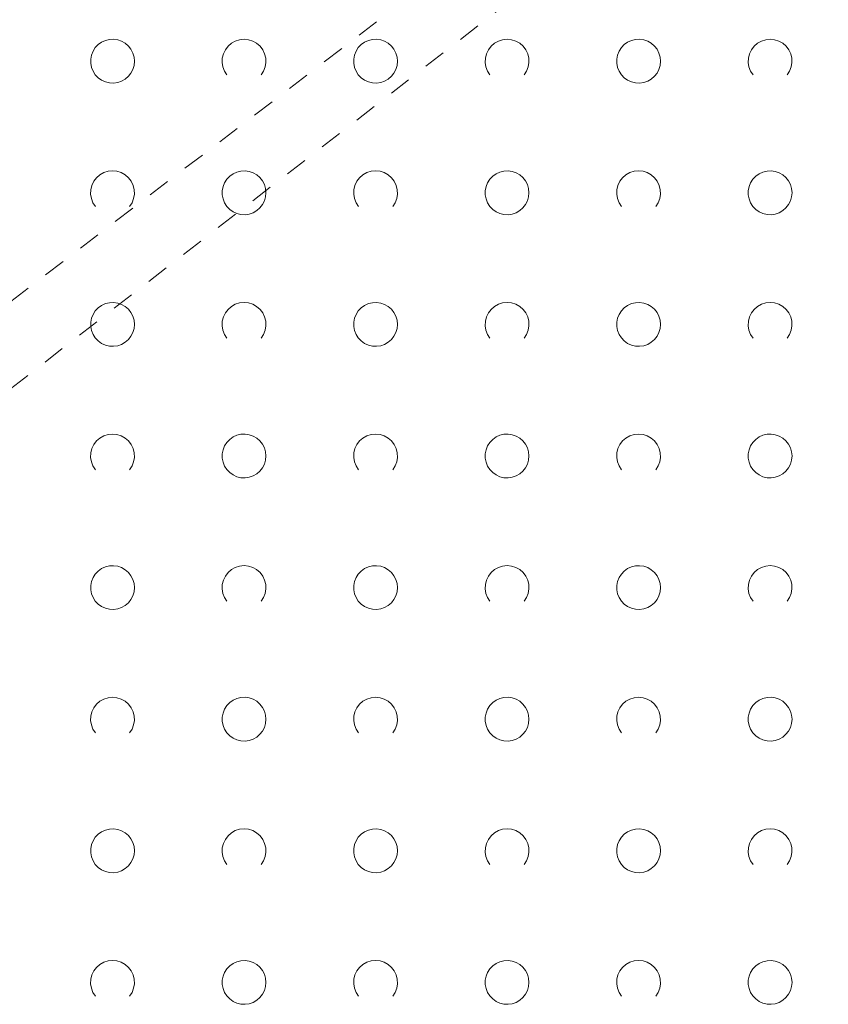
# Model space of a CAD drawing. Extents: x 5474185 to 5474933, y 5916077 to 5916824.
# Tile 71 of 256: x 5474351 to 5474370, y 5916670 to 5916692. Entities that reach past the tile are written whole.
import ezdxf

# ---------------------------------------------------------------- set-up
doc = ezdxf.new("R2010")
doc.units = 0
doc.linetypes.add('PRZER1-1', pattern=[1, 0.5, -0.5])
doc.layers.add('GESUZY', color=253, linetype='CONTINUOUS', lineweight=18)
doc.layers.add('GSSZAD', color=254, linetype='CONTINUOUS', lineweight=18)

msp = doc.modelspace()

# ---------------------------------------------------------------- linework, layer by layer
at = {"layer": 'GESUZY', "linetype": 'PRZER1-1', "lineweight": 13}
for p, q in [((5474343.08, 5916679.72, 10.08), (5474380.03, 5916707.96, 10.08)), ((5474380.64, 5916706.79, 10.08), (5474343.75, 5916678.16, 10.08))]:
    msp.add_line(p, q, dxfattribs=at)
at = {"layer": 'GSSZAD', "elevation": 10.1, "flags": 128}
for points in [[(5474353.845, 5916691.271005), (5474353.835964, 5916691.365631), (5474353.809184, 5916691.456836), (5474353.765627, 5916691.541325), (5474353.706867, 5916691.616045), (5474353.635028, 5916691.678293), (5474353.552708, 5916691.725821), (5474353.462879, 5916691.756911), (5474353.368791, 5916691.770439), (5474353.273843, 5916691.765916), (5474353.181466, 5916691.743505), (5474353.095, 5916691.704018), (5474353.01757, 5916691.64888), (5474352.951973, 5916691.580084), (5474352.900582, 5916691.500118), (5474352.865254, 5916691.411871), (5474352.847264, 5916691.318533), (5474352.847264, 5916691.223477), (5474352.865254, 5916691.130139), (5474352.900582, 5916691.041892), (5474352.951973, 5916690.961926), (5474353.01757, 5916690.89313), (5474353.095, 5916690.837992), (5474353.181466, 5916690.798505), (5474353.273843, 5916690.776094), (5474353.368791, 5916690.771571), (5474353.462879, 5916690.785099), (5474353.552708, 5916690.816189), (5474353.635028, 5916690.863717), (5474353.706867, 5916690.925965), (5474353.765627, 5916691.000685), (5474353.809184, 5916691.085174), (5474353.835964, 5916691.176379), (5474353.845, 5916691.271005)], [(5474359.845, 5916691.271005), (5474359.835964, 5916691.365631), (5474359.809184, 5916691.456836), (5474359.765627, 5916691.541325), (5474359.706867, 5916691.616045), (5474359.635028, 5916691.678293), (5474359.552708, 5916691.725821), (5474359.462879, 5916691.756911), (5474359.368791, 5916691.770439), (5474359.273843, 5916691.765916), (5474359.181466, 5916691.743505), (5474359.095, 5916691.704018), (5474359.01757, 5916691.64888), (5474358.951973, 5916691.580084), (5474358.900582, 5916691.500118), (5474358.865254, 5916691.411871), (5474358.847264, 5916691.318533), (5474358.847264, 5916691.223477), (5474358.865254, 5916691.130139), (5474358.900582, 5916691.041892), (5474358.951973, 5916690.961926), (5474359.01757, 5916690.89313), (5474359.095, 5916690.837992), (5474359.181466, 5916690.798505), (5474359.273843, 5916690.776094), (5474359.368791, 5916690.771571), (5474359.462879, 5916690.785099), (5474359.552708, 5916690.816189), (5474359.635028, 5916690.863717), (5474359.706867, 5916690.925965), (5474359.765627, 5916691.000685), (5474359.809184, 5916691.085174), (5474359.835964, 5916691.176379), (5474359.845, 5916691.271005)], [(5474365.845, 5916691.271005), (5474365.835964, 5916691.365631), (5474365.809184, 5916691.456836), (5474365.765627, 5916691.541325), (5474365.706867, 5916691.616045), (5474365.635028, 5916691.678293), (5474365.552708, 5916691.725821), (5474365.462879, 5916691.756911), (5474365.368791, 5916691.770439), (5474365.273843, 5916691.765916), (5474365.181466, 5916691.743505), (5474365.095, 5916691.704018), (5474365.01757, 5916691.64888), (5474364.951973, 5916691.580084), (5474364.900582, 5916691.500118), (5474364.865254, 5916691.411871), (5474364.847264, 5916691.318533), (5474364.847264, 5916691.223477), (5474364.865254, 5916691.130139), (5474364.900582, 5916691.041892), (5474364.951973, 5916690.961926), (5474365.01757, 5916690.89313), (5474365.095, 5916690.837992), (5474365.181466, 5916690.798505), (5474365.273843, 5916690.776094), (5474365.368791, 5916690.771571), (5474365.462879, 5916690.785099), (5474365.552708, 5916690.816189), (5474365.635028, 5916690.863717), (5474365.706867, 5916690.925965), (5474365.765627, 5916691.000685), (5474365.809184, 5916691.085174), (5474365.835964, 5916691.176379), (5474365.845, 5916691.271005)], [(5474356.845, 5916688.271005), (5474356.835964, 5916688.365631), (5474356.809184, 5916688.456836), (5474356.765627, 5916688.541325), (5474356.706867, 5916688.616045), (5474356.635028, 5916688.678293), (5474356.552708, 5916688.725821), (5474356.462879, 5916688.756911), (5474356.368791, 5916688.770439), (5474356.273843, 5916688.765916), (5474356.181466, 5916688.743505), (5474356.095, 5916688.704018), (5474356.01757, 5916688.64888), (5474355.951973, 5916688.580084), (5474355.900582, 5916688.500118), (5474355.865254, 5916688.411871), (5474355.847264, 5916688.318533), (5474355.847264, 5916688.223477), (5474355.865254, 5916688.130139), (5474355.900582, 5916688.041892), (5474355.951973, 5916687.961926), (5474356.01757, 5916687.89313), (5474356.095, 5916687.837992), (5474356.181466, 5916687.798505), (5474356.273843, 5916687.776094), (5474356.368791, 5916687.771571), (5474356.462879, 5916687.785099), (5474356.552708, 5916687.816189), (5474356.635028, 5916687.863717), (5474356.706867, 5916687.925965), (5474356.765627, 5916688.000685), (5474356.809184, 5916688.085174), (5474356.835964, 5916688.176379), (5474356.845, 5916688.271005)], [(5474362.845, 5916688.271005), (5474362.835964, 5916688.365631), (5474362.809184, 5916688.456836), (5474362.765627, 5916688.541325), (5474362.706867, 5916688.616045), (5474362.635028, 5916688.678293), (5474362.552708, 5916688.725821), (5474362.462879, 5916688.756911), (5474362.368791, 5916688.770439), (5474362.273843, 5916688.765916), (5474362.181466, 5916688.743505), (5474362.095, 5916688.704018), (5474362.01757, 5916688.64888), (5474361.951973, 5916688.580084), (5474361.900582, 5916688.500118), (5474361.865254, 5916688.411871), (5474361.847264, 5916688.318533), (5474361.847264, 5916688.223477), (5474361.865254, 5916688.130139), (5474361.900582, 5916688.041892), (5474361.951973, 5916687.961926), (5474362.01757, 5916687.89313), (5474362.095, 5916687.837992), (5474362.181466, 5916687.798505), (5474362.273843, 5916687.776094), (5474362.368791, 5916687.771571), (5474362.462879, 5916687.785099), (5474362.552708, 5916687.816189), (5474362.635028, 5916687.863717), (5474362.706867, 5916687.925965), (5474362.765627, 5916688.000685), (5474362.809184, 5916688.085174), (5474362.835964, 5916688.176379), (5474362.845, 5916688.271005)], [(5474368.845, 5916688.271005), (5474368.835964, 5916688.365631), (5474368.809184, 5916688.456836), (5474368.765627, 5916688.541325), (5474368.706867, 5916688.616045), (5474368.635028, 5916688.678293), (5474368.552708, 5916688.725821), (5474368.462879, 5916688.756911), (5474368.368791, 5916688.770439), (5474368.273843, 5916688.765916), (5474368.181466, 5916688.743505), (5474368.095, 5916688.704018), (5474368.01757, 5916688.64888), (5474367.951973, 5916688.580084), (5474367.900582, 5916688.500118), (5474367.865254, 5916688.411871), (5474367.847264, 5916688.318533), (5474367.847264, 5916688.223477), (5474367.865254, 5916688.130139), (5474367.900582, 5916688.041892), (5474367.951973, 5916687.961926), (5474368.01757, 5916687.89313), (5474368.095, 5916687.837992), (5474368.181466, 5916687.798505), (5474368.273843, 5916687.776094), (5474368.368791, 5916687.771571), (5474368.462879, 5916687.785099), (5474368.552708, 5916687.816189), (5474368.635028, 5916687.863717), (5474368.706867, 5916687.925965), (5474368.765627, 5916688.000685), (5474368.809184, 5916688.085174), (5474368.835964, 5916688.176379), (5474368.845, 5916688.271005)], [(5474353.845, 5916685.271005), (5474353.835964, 5916685.365631), (5474353.809184, 5916685.456836), (5474353.765627, 5916685.541325), (5474353.706867, 5916685.616045), (5474353.635028, 5916685.678293), (5474353.552708, 5916685.725821), (5474353.462879, 5916685.756911), (5474353.368791, 5916685.770439), (5474353.273843, 5916685.765916), (5474353.181466, 5916685.743505), (5474353.095, 5916685.704018), (5474353.01757, 5916685.64888), (5474352.951973, 5916685.580084), (5474352.900582, 5916685.500118), (5474352.865254, 5916685.411871), (5474352.847264, 5916685.318533), (5474352.847264, 5916685.223477), (5474352.865254, 5916685.130139), (5474352.900582, 5916685.041892), (5474352.951973, 5916684.961926), (5474353.01757, 5916684.89313), (5474353.095, 5916684.837992), (5474353.181466, 5916684.798505), (5474353.273843, 5916684.776094), (5474353.368791, 5916684.771571), (5474353.462879, 5916684.785099), (5474353.552708, 5916684.816189), (5474353.635028, 5916684.863717), (5474353.706867, 5916684.925965), (5474353.765627, 5916685.000685), (5474353.809184, 5916685.085174), (5474353.835964, 5916685.176379), (5474353.845, 5916685.271005)], [(5474359.845, 5916685.271005), (5474359.835964, 5916685.365631), (5474359.809184, 5916685.456836), (5474359.765627, 5916685.541325), (5474359.706867, 5916685.616045), (5474359.635028, 5916685.678293), (5474359.552708, 5916685.725821), (5474359.462879, 5916685.756911), (5474359.368791, 5916685.770439), (5474359.273843, 5916685.765916), (5474359.181466, 5916685.743505), (5474359.095, 5916685.704018), (5474359.01757, 5916685.64888), (5474358.951973, 5916685.580084), (5474358.900582, 5916685.500118), (5474358.865254, 5916685.411871), (5474358.847264, 5916685.318533), (5474358.847264, 5916685.223477), (5474358.865254, 5916685.130139), (5474358.900582, 5916685.041892), (5474358.951973, 5916684.961926), (5474359.01757, 5916684.89313), (5474359.095, 5916684.837992), (5474359.181466, 5916684.798505), (5474359.273843, 5916684.776094), (5474359.368791, 5916684.771571), (5474359.462879, 5916684.785099), (5474359.552708, 5916684.816189), (5474359.635028, 5916684.863717), (5474359.706867, 5916684.925965), (5474359.765627, 5916685.000685), (5474359.809184, 5916685.085174), (5474359.835964, 5916685.176379), (5474359.845, 5916685.271005)], [(5474365.845, 5916685.271005), (5474365.835964, 5916685.365631), (5474365.809184, 5916685.456836), (5474365.765627, 5916685.541325), (5474365.706867, 5916685.616045), (5474365.635028, 5916685.678293), (5474365.552708, 5916685.725821), (5474365.462879, 5916685.756911), (5474365.368791, 5916685.770439), (5474365.273843, 5916685.765916), (5474365.181466, 5916685.743505), (5474365.095, 5916685.704018), (5474365.01757, 5916685.64888), (5474364.951973, 5916685.580084), (5474364.900582, 5916685.500118), (5474364.865254, 5916685.411871), (5474364.847264, 5916685.318533), (5474364.847264, 5916685.223477), (5474364.865254, 5916685.130139), (5474364.900582, 5916685.041892), (5474364.951973, 5916684.961926), (5474365.01757, 5916684.89313), (5474365.095, 5916684.837992), (5474365.181466, 5916684.798505), (5474365.273843, 5916684.776094), (5474365.368791, 5916684.771571), (5474365.462879, 5916684.785099), (5474365.552708, 5916684.816189), (5474365.635028, 5916684.863717), (5474365.706867, 5916684.925965), (5474365.765627, 5916685.000685), (5474365.809184, 5916685.085174), (5474365.835964, 5916685.176379), (5474365.845, 5916685.271005)], [(5474356.845, 5916682.271005), (5474356.835964, 5916682.365631), (5474356.809184, 5916682.456836), (5474356.765627, 5916682.541325), (5474356.706867, 5916682.616045), (5474356.635028, 5916682.678293), (5474356.552708, 5916682.725821), (5474356.462879, 5916682.756911), (5474356.368791, 5916682.770439), (5474356.273843, 5916682.765916), (5474356.181466, 5916682.743505), (5474356.095, 5916682.704018), (5474356.01757, 5916682.64888), (5474355.951973, 5916682.580084), (5474355.900582, 5916682.500118), (5474355.865254, 5916682.411871), (5474355.847264, 5916682.318533), (5474355.847264, 5916682.223477), (5474355.865254, 5916682.130139), (5474355.900582, 5916682.041892), (5474355.951973, 5916681.961926), (5474356.01757, 5916681.89313), (5474356.095, 5916681.837992), (5474356.181466, 5916681.798505), (5474356.273843, 5916681.776094), (5474356.368791, 5916681.771571), (5474356.462879, 5916681.785099), (5474356.552708, 5916681.816189), (5474356.635028, 5916681.863717), (5474356.706867, 5916681.925965), (5474356.765627, 5916682.000685), (5474356.809184, 5916682.085174), (5474356.835964, 5916682.176379), (5474356.845, 5916682.271005)], [(5474362.845, 5916682.271005), (5474362.835964, 5916682.365631), (5474362.809184, 5916682.456836), (5474362.765627, 5916682.541325), (5474362.706867, 5916682.616045), (5474362.635028, 5916682.678293), (5474362.552708, 5916682.725821), (5474362.462879, 5916682.756911), (5474362.368791, 5916682.770439), (5474362.273843, 5916682.765916), (5474362.181466, 5916682.743505), (5474362.095, 5916682.704018), (5474362.01757, 5916682.64888), (5474361.951973, 5916682.580084), (5474361.900582, 5916682.500118), (5474361.865254, 5916682.411871), (5474361.847264, 5916682.318533), (5474361.847264, 5916682.223477), (5474361.865254, 5916682.130139), (5474361.900582, 5916682.041892), (5474361.951973, 5916681.961926), (5474362.01757, 5916681.89313), (5474362.095, 5916681.837992), (5474362.181466, 5916681.798505), (5474362.273843, 5916681.776094), (5474362.368791, 5916681.771571), (5474362.462879, 5916681.785099), (5474362.552708, 5916681.816189), (5474362.635028, 5916681.863717), (5474362.706867, 5916681.925965), (5474362.765627, 5916682.000685), (5474362.809184, 5916682.085174), (5474362.835964, 5916682.176379), (5474362.845, 5916682.271005)], [(5474368.845, 5916682.271005), (5474368.835964, 5916682.365631), (5474368.809184, 5916682.456836), (5474368.765627, 5916682.541325), (5474368.706867, 5916682.616045), (5474368.635028, 5916682.678293), (5474368.552708, 5916682.725821), (5474368.462879, 5916682.756911), (5474368.368791, 5916682.770439), (5474368.273843, 5916682.765916), (5474368.181466, 5916682.743505), (5474368.095, 5916682.704018), (5474368.01757, 5916682.64888), (5474367.951973, 5916682.580084), (5474367.900582, 5916682.500118), (5474367.865254, 5916682.411871), (5474367.847264, 5916682.318533), (5474367.847264, 5916682.223477), (5474367.865254, 5916682.130139), (5474367.900582, 5916682.041892), (5474367.951973, 5916681.961926), (5474368.01757, 5916681.89313), (5474368.095, 5916681.837992), (5474368.181466, 5916681.798505), (5474368.273843, 5916681.776094), (5474368.368791, 5916681.771571), (5474368.462879, 5916681.785099), (5474368.552708, 5916681.816189), (5474368.635028, 5916681.863717), (5474368.706867, 5916681.925965), (5474368.765627, 5916682.000685), (5474368.809184, 5916682.085174), (5474368.835964, 5916682.176379), (5474368.845, 5916682.271005)], [(5474353.845, 5916679.271005), (5474353.835964, 5916679.365631), (5474353.809184, 5916679.456836), (5474353.765627, 5916679.541325), (5474353.706867, 5916679.616045), (5474353.635028, 5916679.678293), (5474353.552708, 5916679.725821), (5474353.462879, 5916679.756911), (5474353.368791, 5916679.770439), (5474353.273843, 5916679.765916), (5474353.181466, 5916679.743505), (5474353.095, 5916679.704018), (5474353.01757, 5916679.64888), (5474352.951973, 5916679.580084), (5474352.900582, 5916679.500118), (5474352.865254, 5916679.411871), (5474352.847264, 5916679.318533), (5474352.847264, 5916679.223477), (5474352.865254, 5916679.130139), (5474352.900582, 5916679.041892), (5474352.951973, 5916678.961926), (5474353.01757, 5916678.89313), (5474353.095, 5916678.837992), (5474353.181466, 5916678.798505), (5474353.273843, 5916678.776094), (5474353.368791, 5916678.771571), (5474353.462879, 5916678.785099), (5474353.552708, 5916678.816189), (5474353.635028, 5916678.863717), (5474353.706867, 5916678.925965), (5474353.765627, 5916679.000685), (5474353.809184, 5916679.085174), (5474353.835964, 5916679.176379), (5474353.845, 5916679.271005)], [(5474359.845, 5916679.271005), (5474359.835964, 5916679.365631), (5474359.809184, 5916679.456836), (5474359.765627, 5916679.541325), (5474359.706867, 5916679.616045), (5474359.635028, 5916679.678293), (5474359.552708, 5916679.725821), (5474359.462879, 5916679.756911), (5474359.368791, 5916679.770439), (5474359.273843, 5916679.765916), (5474359.181466, 5916679.743505), (5474359.095, 5916679.704018), (5474359.01757, 5916679.64888), (5474358.951973, 5916679.580084), (5474358.900582, 5916679.500118), (5474358.865254, 5916679.411871), (5474358.847264, 5916679.318533), (5474358.847264, 5916679.223477), (5474358.865254, 5916679.130139), (5474358.900582, 5916679.041892), (5474358.951973, 5916678.961926), (5474359.01757, 5916678.89313), (5474359.095, 5916678.837992), (5474359.181466, 5916678.798505), (5474359.273843, 5916678.776094), (5474359.368791, 5916678.771571), (5474359.462879, 5916678.785099), (5474359.552708, 5916678.816189), (5474359.635028, 5916678.863717), (5474359.706867, 5916678.925965), (5474359.765627, 5916679.000685), (5474359.809184, 5916679.085174), (5474359.835964, 5916679.176379), (5474359.845, 5916679.271005)], [(5474365.845, 5916679.271005), (5474365.835964, 5916679.365631), (5474365.809184, 5916679.456836), (5474365.765627, 5916679.541325), (5474365.706867, 5916679.616045), (5474365.635028, 5916679.678293), (5474365.552708, 5916679.725821), (5474365.462879, 5916679.756911), (5474365.368791, 5916679.770439), (5474365.273843, 5916679.765916), (5474365.181466, 5916679.743505), (5474365.095, 5916679.704018), (5474365.01757, 5916679.64888), (5474364.951973, 5916679.580084), (5474364.900582, 5916679.500118), (5474364.865254, 5916679.411871), (5474364.847264, 5916679.318533), (5474364.847264, 5916679.223477), (5474364.865254, 5916679.130139), (5474364.900582, 5916679.041892), (5474364.951973, 5916678.961926), (5474365.01757, 5916678.89313), (5474365.095, 5916678.837992), (5474365.181466, 5916678.798505), (5474365.273843, 5916678.776094), (5474365.368791, 5916678.771571), (5474365.462879, 5916678.785099), (5474365.552708, 5916678.816189), (5474365.635028, 5916678.863717), (5474365.706867, 5916678.925965), (5474365.765627, 5916679.000685), (5474365.809184, 5916679.085174), (5474365.835964, 5916679.176379), (5474365.845, 5916679.271005)], [(5474356.845, 5916676.271005), (5474356.835964, 5916676.365631), (5474356.809184, 5916676.456836), (5474356.765627, 5916676.541325), (5474356.706867, 5916676.616045), (5474356.635028, 5916676.678293), (5474356.552708, 5916676.725821), (5474356.462879, 5916676.756911), (5474356.368791, 5916676.770439), (5474356.273843, 5916676.765916), (5474356.181466, 5916676.743505), (5474356.095, 5916676.704018), (5474356.01757, 5916676.64888), (5474355.951973, 5916676.580084), (5474355.900582, 5916676.500118), (5474355.865254, 5916676.411871), (5474355.847264, 5916676.318533), (5474355.847264, 5916676.223477), (5474355.865254, 5916676.130139), (5474355.900582, 5916676.041892), (5474355.951973, 5916675.961926), (5474356.01757, 5916675.89313), (5474356.095, 5916675.837992), (5474356.181466, 5916675.798505), (5474356.273843, 5916675.776094), (5474356.368791, 5916675.771571), (5474356.462879, 5916675.785099), (5474356.552708, 5916675.816189), (5474356.635028, 5916675.863717), (5474356.706867, 5916675.925965), (5474356.765627, 5916676.000685), (5474356.809184, 5916676.085174), (5474356.835964, 5916676.176379), (5474356.845, 5916676.271005)], [(5474362.845, 5916676.271005), (5474362.835964, 5916676.365631), (5474362.809184, 5916676.456836), (5474362.765627, 5916676.541325), (5474362.706867, 5916676.616045), (5474362.635028, 5916676.678293), (5474362.552708, 5916676.725821), (5474362.462879, 5916676.756911), (5474362.368791, 5916676.770439), (5474362.273843, 5916676.765916), (5474362.181466, 5916676.743505), (5474362.095, 5916676.704018), (5474362.01757, 5916676.64888), (5474361.951973, 5916676.580084), (5474361.900582, 5916676.500118), (5474361.865254, 5916676.411871), (5474361.847264, 5916676.318533), (5474361.847264, 5916676.223477), (5474361.865254, 5916676.130139), (5474361.900582, 5916676.041892), (5474361.951973, 5916675.961926), (5474362.01757, 5916675.89313), (5474362.095, 5916675.837992), (5474362.181466, 5916675.798505), (5474362.273843, 5916675.776094), (5474362.368791, 5916675.771571), (5474362.462879, 5916675.785099), (5474362.552708, 5916675.816189), (5474362.635028, 5916675.863717), (5474362.706867, 5916675.925965), (5474362.765627, 5916676.000685), (5474362.809184, 5916676.085174), (5474362.835964, 5916676.176379), (5474362.845, 5916676.271005)], [(5474368.845, 5916676.271005), (5474368.835964, 5916676.365631), (5474368.809184, 5916676.456836), (5474368.765627, 5916676.541325), (5474368.706867, 5916676.616045), (5474368.635028, 5916676.678293), (5474368.552708, 5916676.725821), (5474368.462879, 5916676.756911), (5474368.368791, 5916676.770439), (5474368.273843, 5916676.765916), (5474368.181466, 5916676.743505), (5474368.095, 5916676.704018), (5474368.01757, 5916676.64888), (5474367.951973, 5916676.580084), (5474367.900582, 5916676.500118), (5474367.865254, 5916676.411871), (5474367.847264, 5916676.318533), (5474367.847264, 5916676.223477), (5474367.865254, 5916676.130139), (5474367.900582, 5916676.041892), (5474367.951973, 5916675.961926), (5474368.01757, 5916675.89313), (5474368.095, 5916675.837992), (5474368.181466, 5916675.798505), (5474368.273843, 5916675.776094), (5474368.368791, 5916675.771571), (5474368.462879, 5916675.785099), (5474368.552708, 5916675.816189), (5474368.635028, 5916675.863717), (5474368.706867, 5916675.925965), (5474368.765627, 5916676.000685), (5474368.809184, 5916676.085174), (5474368.835964, 5916676.176379), (5474368.845, 5916676.271005)], [(5474353.845, 5916673.271005), (5474353.835964, 5916673.365631), (5474353.809184, 5916673.456836), (5474353.765627, 5916673.541325), (5474353.706867, 5916673.616045), (5474353.635028, 5916673.678293), (5474353.552708, 5916673.725821), (5474353.462879, 5916673.756911), (5474353.368791, 5916673.770439), (5474353.273843, 5916673.765916), (5474353.181466, 5916673.743505), (5474353.095, 5916673.704018), (5474353.01757, 5916673.64888), (5474352.951973, 5916673.580084), (5474352.900582, 5916673.500118), (5474352.865254, 5916673.411871), (5474352.847264, 5916673.318533), (5474352.847264, 5916673.223477), (5474352.865254, 5916673.130139), (5474352.900582, 5916673.041892), (5474352.951973, 5916672.961926), (5474353.01757, 5916672.89313), (5474353.095, 5916672.837992), (5474353.181466, 5916672.798505), (5474353.273843, 5916672.776094), (5474353.368791, 5916672.771571), (5474353.462879, 5916672.785099), (5474353.552708, 5916672.816189), (5474353.635028, 5916672.863717), (5474353.706867, 5916672.925965), (5474353.765627, 5916673.000685), (5474353.809184, 5916673.085174), (5474353.835964, 5916673.176379), (5474353.845, 5916673.271005)], [(5474359.845, 5916673.271005), (5474359.835964, 5916673.365631), (5474359.809184, 5916673.456836), (5474359.765627, 5916673.541325), (5474359.706867, 5916673.616045), (5474359.635028, 5916673.678293), (5474359.552708, 5916673.725821), (5474359.462879, 5916673.756911), (5474359.368791, 5916673.770439), (5474359.273843, 5916673.765916), (5474359.181466, 5916673.743505), (5474359.095, 5916673.704018), (5474359.01757, 5916673.64888), (5474358.951973, 5916673.580084), (5474358.900582, 5916673.500118), (5474358.865254, 5916673.411871), (5474358.847264, 5916673.318533), (5474358.847264, 5916673.223477), (5474358.865254, 5916673.130139), (5474358.900582, 5916673.041892), (5474358.951973, 5916672.961926), (5474359.01757, 5916672.89313), (5474359.095, 5916672.837992), (5474359.181466, 5916672.798505), (5474359.273843, 5916672.776094), (5474359.368791, 5916672.771571), (5474359.462879, 5916672.785099), (5474359.552708, 5916672.816189), (5474359.635028, 5916672.863717), (5474359.706867, 5916672.925965), (5474359.765627, 5916673.000685), (5474359.809184, 5916673.085174), (5474359.835964, 5916673.176379), (5474359.845, 5916673.271005)], [(5474365.845, 5916673.271005), (5474365.835964, 5916673.365631), (5474365.809184, 5916673.456836), (5474365.765627, 5916673.541325), (5474365.706867, 5916673.616045), (5474365.635028, 5916673.678293), (5474365.552708, 5916673.725821), (5474365.462879, 5916673.756911), (5474365.368791, 5916673.770439), (5474365.273843, 5916673.765916), (5474365.181466, 5916673.743505), (5474365.095, 5916673.704018), (5474365.01757, 5916673.64888), (5474364.951973, 5916673.580084), (5474364.900582, 5916673.500118), (5474364.865254, 5916673.411871), (5474364.847264, 5916673.318533), (5474364.847264, 5916673.223477), (5474364.865254, 5916673.130139), (5474364.900582, 5916673.041892), (5474364.951973, 5916672.961926), (5474365.01757, 5916672.89313), (5474365.095, 5916672.837992), (5474365.181466, 5916672.798505), (5474365.273843, 5916672.776094), (5474365.368791, 5916672.771571), (5474365.462879, 5916672.785099), (5474365.552708, 5916672.816189), (5474365.635028, 5916672.863717), (5474365.706867, 5916672.925965), (5474365.765627, 5916673.000685), (5474365.809184, 5916673.085174), (5474365.835964, 5916673.176379), (5474365.845, 5916673.271005)], [(5474356.845, 5916670.271005), (5474356.835964, 5916670.365631), (5474356.809184, 5916670.456836), (5474356.765627, 5916670.541325), (5474356.706867, 5916670.616045), (5474356.635028, 5916670.678293), (5474356.552708, 5916670.725821), (5474356.462879, 5916670.756911), (5474356.368791, 5916670.770439), (5474356.273843, 5916670.765916), (5474356.181466, 5916670.743505), (5474356.095, 5916670.704018), (5474356.01757, 5916670.64888), (5474355.951973, 5916670.580084), (5474355.900582, 5916670.500118), (5474355.865254, 5916670.411871), (5474355.847264, 5916670.318533), (5474355.847264, 5916670.223477), (5474355.865254, 5916670.130139), (5474355.900582, 5916670.041892), (5474355.951973, 5916669.961926), (5474356.01757, 5916669.89313), (5474356.095, 5916669.837992), (5474356.181466, 5916669.798505), (5474356.273843, 5916669.776094), (5474356.368791, 5916669.771571), (5474356.462879, 5916669.785099), (5474356.552708, 5916669.816189), (5474356.635028, 5916669.863717), (5474356.706867, 5916669.925965), (5474356.765627, 5916670.000685), (5474356.809184, 5916670.085174), (5474356.835964, 5916670.176379), (5474356.845, 5916670.271005)], [(5474362.845, 5916670.271005), (5474362.835964, 5916670.365631), (5474362.809184, 5916670.456836), (5474362.765627, 5916670.541325), (5474362.706867, 5916670.616045), (5474362.635028, 5916670.678293), (5474362.552708, 5916670.725821), (5474362.462879, 5916670.756911), (5474362.368791, 5916670.770439), (5474362.273843, 5916670.765916), (5474362.181466, 5916670.743505), (5474362.095, 5916670.704018), (5474362.01757, 5916670.64888), (5474361.951973, 5916670.580084), (5474361.900582, 5916670.500118), (5474361.865254, 5916670.411871), (5474361.847264, 5916670.318533), (5474361.847264, 5916670.223477), (5474361.865254, 5916670.130139), (5474361.900582, 5916670.041892), (5474361.951973, 5916669.961926), (5474362.01757, 5916669.89313), (5474362.095, 5916669.837992), (5474362.181466, 5916669.798505), (5474362.273843, 5916669.776094), (5474362.368791, 5916669.771571), (5474362.462879, 5916669.785099), (5474362.552708, 5916669.816189), (5474362.635028, 5916669.863717), (5474362.706867, 5916669.925965), (5474362.765627, 5916670.000685), (5474362.809184, 5916670.085174), (5474362.835964, 5916670.176379), (5474362.845, 5916670.271005)], [(5474368.845, 5916670.271005), (5474368.835964, 5916670.365631), (5474368.809184, 5916670.456836), (5474368.765627, 5916670.541325), (5474368.706867, 5916670.616045), (5474368.635028, 5916670.678293), (5474368.552708, 5916670.725821), (5474368.462879, 5916670.756911), (5474368.368791, 5916670.770439), (5474368.273843, 5916670.765916), (5474368.181466, 5916670.743505), (5474368.095, 5916670.704018), (5474368.01757, 5916670.64888), (5474367.951973, 5916670.580084), (5474367.900582, 5916670.500118), (5474367.865254, 5916670.411871), (5474367.847264, 5916670.318533), (5474367.847264, 5916670.223477), (5474367.865254, 5916670.130139), (5474367.900582, 5916670.041892), (5474367.951973, 5916669.961926), (5474368.01757, 5916669.89313), (5474368.095, 5916669.837992), (5474368.181466, 5916669.798505), (5474368.273843, 5916669.776094), (5474368.368791, 5916669.771571), (5474368.462879, 5916669.785099), (5474368.552708, 5916669.816189), (5474368.635028, 5916669.863717), (5474368.706867, 5916669.925965), (5474368.765627, 5916670.000685), (5474368.809184, 5916670.085174), (5474368.835964, 5916670.176379), (5474368.845, 5916670.271005)]]:
    msp.add_lwpolyline(points, close=True, dxfattribs=at)
for points in [[(5474355.954688, 5916690.958505), (5474355.899433, 5916691.044136), (5474355.862688, 5916691.139191), (5474355.84598, 5916691.239723), (5474355.850002, 5916691.341554), (5474355.874588, 5916691.440454), (5474355.918717, 5916691.532315), (5474355.980554, 5916691.61332), (5474356.057532, 5916691.680104), (5474356.146452, 5916691.729894), (5474356.24362, 5916691.760619), (5474356.345, 5916691.771005), (5474356.44638, 5916691.760619), (5474356.543548, 5916691.729894), (5474356.632468, 5916691.680104), (5474356.709446, 5916691.61332), (5474356.771283, 5916691.532315), (5474356.815412, 5916691.440454), (5474356.839998, 5916691.341554), (5474356.84402, 5916691.239723), (5474356.827312, 5916691.139191), (5474356.790567, 5916691.044136), (5474356.735312, 5916690.958505)], [(5474361.954688, 5916690.958505), (5474361.899433, 5916691.044136), (5474361.862688, 5916691.139191), (5474361.84598, 5916691.239723), (5474361.850002, 5916691.341554), (5474361.874588, 5916691.440454), (5474361.918717, 5916691.532315), (5474361.980554, 5916691.61332), (5474362.057532, 5916691.680104), (5474362.146452, 5916691.729894), (5474362.24362, 5916691.760619), (5474362.345, 5916691.771005), (5474362.44638, 5916691.760619), (5474362.543548, 5916691.729894), (5474362.632468, 5916691.680104), (5474362.709446, 5916691.61332), (5474362.771283, 5916691.532315), (5474362.815412, 5916691.440454), (5474362.839998, 5916691.341554), (5474362.84402, 5916691.239723), (5474362.827312, 5916691.139191), (5474362.790567, 5916691.044136), (5474362.735312, 5916690.958505)], [(5474367.954688, 5916690.958505), (5474367.899433, 5916691.044136), (5474367.862688, 5916691.139191), (5474367.84598, 5916691.239723), (5474367.850002, 5916691.341554), (5474367.874588, 5916691.440454), (5474367.918717, 5916691.532315), (5474367.980554, 5916691.61332), (5474368.057532, 5916691.680104), (5474368.146452, 5916691.729894), (5474368.24362, 5916691.760619), (5474368.345, 5916691.771005), (5474368.44638, 5916691.760619), (5474368.543548, 5916691.729894), (5474368.632468, 5916691.680104), (5474368.709446, 5916691.61332), (5474368.771283, 5916691.532315), (5474368.815412, 5916691.440454), (5474368.839998, 5916691.341554), (5474368.84402, 5916691.239723), (5474368.827312, 5916691.139191), (5474368.790567, 5916691.044136), (5474368.735312, 5916690.958505)], [(5474352.954688, 5916687.958505), (5474352.899433, 5916688.044136), (5474352.862688, 5916688.139191), (5474352.84598, 5916688.239723), (5474352.850002, 5916688.341554), (5474352.874588, 5916688.440454), (5474352.918717, 5916688.532315), (5474352.980554, 5916688.61332), (5474353.057532, 5916688.680104), (5474353.146452, 5916688.729894), (5474353.24362, 5916688.760619), (5474353.345, 5916688.771005), (5474353.44638, 5916688.760619), (5474353.543548, 5916688.729894), (5474353.632468, 5916688.680104), (5474353.709446, 5916688.61332), (5474353.771283, 5916688.532315), (5474353.815412, 5916688.440454), (5474353.839998, 5916688.341554), (5474353.84402, 5916688.239723), (5474353.827312, 5916688.139191), (5474353.790567, 5916688.044136), (5474353.735312, 5916687.958505)], [(5474358.954688, 5916687.958505), (5474358.899433, 5916688.044136), (5474358.862688, 5916688.139191), (5474358.84598, 5916688.239723), (5474358.850002, 5916688.341554), (5474358.874588, 5916688.440454), (5474358.918717, 5916688.532315), (5474358.980554, 5916688.61332), (5474359.057532, 5916688.680104), (5474359.146452, 5916688.729894), (5474359.24362, 5916688.760619), (5474359.345, 5916688.771005), (5474359.44638, 5916688.760619), (5474359.543548, 5916688.729894), (5474359.632468, 5916688.680104), (5474359.709446, 5916688.61332), (5474359.771283, 5916688.532315), (5474359.815412, 5916688.440454), (5474359.839998, 5916688.341554), (5474359.84402, 5916688.239723), (5474359.827312, 5916688.139191), (5474359.790567, 5916688.044136), (5474359.735312, 5916687.958505)], [(5474364.954688, 5916687.958505), (5474364.899433, 5916688.044136), (5474364.862688, 5916688.139191), (5474364.84598, 5916688.239723), (5474364.850002, 5916688.341554), (5474364.874588, 5916688.440454), (5474364.918717, 5916688.532315), (5474364.980554, 5916688.61332), (5474365.057532, 5916688.680104), (5474365.146452, 5916688.729894), (5474365.24362, 5916688.760619), (5474365.345, 5916688.771005), (5474365.44638, 5916688.760619), (5474365.543548, 5916688.729894), (5474365.632468, 5916688.680104), (5474365.709446, 5916688.61332), (5474365.771283, 5916688.532315), (5474365.815412, 5916688.440454), (5474365.839998, 5916688.341554), (5474365.84402, 5916688.239723), (5474365.827312, 5916688.139191), (5474365.790567, 5916688.044136), (5474365.735312, 5916687.958505)], [(5474355.954688, 5916684.958505), (5474355.899433, 5916685.044136), (5474355.862688, 5916685.139191), (5474355.84598, 5916685.239723), (5474355.850002, 5916685.341554), (5474355.874588, 5916685.440454), (5474355.918717, 5916685.532315), (5474355.980554, 5916685.61332), (5474356.057532, 5916685.680104), (5474356.146452, 5916685.729894), (5474356.24362, 5916685.760619), (5474356.345, 5916685.771005), (5474356.44638, 5916685.760619), (5474356.543548, 5916685.729894), (5474356.632468, 5916685.680104), (5474356.709446, 5916685.61332), (5474356.771283, 5916685.532315), (5474356.815412, 5916685.440454), (5474356.839998, 5916685.341554), (5474356.84402, 5916685.239723), (5474356.827312, 5916685.139191), (5474356.790567, 5916685.044136), (5474356.735312, 5916684.958505)], [(5474361.954688, 5916684.958505), (5474361.899433, 5916685.044136), (5474361.862688, 5916685.139191), (5474361.84598, 5916685.239723), (5474361.850002, 5916685.341554), (5474361.874588, 5916685.440454), (5474361.918717, 5916685.532315), (5474361.980554, 5916685.61332), (5474362.057532, 5916685.680104), (5474362.146452, 5916685.729894), (5474362.24362, 5916685.760619), (5474362.345, 5916685.771005), (5474362.44638, 5916685.760619), (5474362.543548, 5916685.729894), (5474362.632468, 5916685.680104), (5474362.709446, 5916685.61332), (5474362.771283, 5916685.532315), (5474362.815412, 5916685.440454), (5474362.839998, 5916685.341554), (5474362.84402, 5916685.239723), (5474362.827312, 5916685.139191), (5474362.790567, 5916685.044136), (5474362.735312, 5916684.958505)], [(5474367.954688, 5916684.958505), (5474367.899433, 5916685.044136), (5474367.862688, 5916685.139191), (5474367.84598, 5916685.239723), (5474367.850002, 5916685.341554), (5474367.874588, 5916685.440454), (5474367.918717, 5916685.532315), (5474367.980554, 5916685.61332), (5474368.057532, 5916685.680104), (5474368.146452, 5916685.729894), (5474368.24362, 5916685.760619), (5474368.345, 5916685.771005), (5474368.44638, 5916685.760619), (5474368.543548, 5916685.729894), (5474368.632468, 5916685.680104), (5474368.709446, 5916685.61332), (5474368.771283, 5916685.532315), (5474368.815412, 5916685.440454), (5474368.839998, 5916685.341554), (5474368.84402, 5916685.239723), (5474368.827312, 5916685.139191), (5474368.790567, 5916685.044136), (5474368.735312, 5916684.958505)], [(5474352.954688, 5916681.958505), (5474352.899433, 5916682.044136), (5474352.862688, 5916682.139191), (5474352.84598, 5916682.239723), (5474352.850002, 5916682.341554), (5474352.874588, 5916682.440454), (5474352.918717, 5916682.532315), (5474352.980554, 5916682.61332), (5474353.057532, 5916682.680104), (5474353.146452, 5916682.729894), (5474353.24362, 5916682.760619), (5474353.345, 5916682.771005), (5474353.44638, 5916682.760619), (5474353.543548, 5916682.729894), (5474353.632468, 5916682.680104), (5474353.709446, 5916682.61332), (5474353.771283, 5916682.532315), (5474353.815412, 5916682.440454), (5474353.839998, 5916682.341554), (5474353.84402, 5916682.239723), (5474353.827312, 5916682.139191), (5474353.790567, 5916682.044136), (5474353.735312, 5916681.958505)], [(5474358.954688, 5916681.958505), (5474358.899433, 5916682.044136), (5474358.862688, 5916682.139191), (5474358.84598, 5916682.239723), (5474358.850002, 5916682.341554), (5474358.874588, 5916682.440454), (5474358.918717, 5916682.532315), (5474358.980554, 5916682.61332), (5474359.057532, 5916682.680104), (5474359.146452, 5916682.729894), (5474359.24362, 5916682.760619), (5474359.345, 5916682.771005), (5474359.44638, 5916682.760619), (5474359.543548, 5916682.729894), (5474359.632468, 5916682.680104), (5474359.709446, 5916682.61332), (5474359.771283, 5916682.532315), (5474359.815412, 5916682.440454), (5474359.839998, 5916682.341554), (5474359.84402, 5916682.239723), (5474359.827312, 5916682.139191), (5474359.790567, 5916682.044136), (5474359.735312, 5916681.958505)], [(5474364.954688, 5916681.958505), (5474364.899433, 5916682.044136), (5474364.862688, 5916682.139191), (5474364.84598, 5916682.239723), (5474364.850002, 5916682.341554), (5474364.874588, 5916682.440454), (5474364.918717, 5916682.532315), (5474364.980554, 5916682.61332), (5474365.057532, 5916682.680104), (5474365.146452, 5916682.729894), (5474365.24362, 5916682.760619), (5474365.345, 5916682.771005), (5474365.44638, 5916682.760619), (5474365.543548, 5916682.729894), (5474365.632468, 5916682.680104), (5474365.709446, 5916682.61332), (5474365.771283, 5916682.532315), (5474365.815412, 5916682.440454), (5474365.839998, 5916682.341554), (5474365.84402, 5916682.239723), (5474365.827312, 5916682.139191), (5474365.790567, 5916682.044136), (5474365.735312, 5916681.958505)], [(5474355.954688, 5916678.958505), (5474355.899433, 5916679.044136), (5474355.862688, 5916679.139191), (5474355.84598, 5916679.239723), (5474355.850002, 5916679.341554), (5474355.874588, 5916679.440454), (5474355.918717, 5916679.532315), (5474355.980554, 5916679.61332), (5474356.057532, 5916679.680104), (5474356.146452, 5916679.729894), (5474356.24362, 5916679.760619), (5474356.345, 5916679.771005), (5474356.44638, 5916679.760619), (5474356.543548, 5916679.729894), (5474356.632468, 5916679.680104), (5474356.709446, 5916679.61332), (5474356.771283, 5916679.532315), (5474356.815412, 5916679.440454), (5474356.839998, 5916679.341554), (5474356.84402, 5916679.239723), (5474356.827312, 5916679.139191), (5474356.790567, 5916679.044136), (5474356.735312, 5916678.958505)], [(5474361.954688, 5916678.958505), (5474361.899433, 5916679.044136), (5474361.862688, 5916679.139191), (5474361.84598, 5916679.239723), (5474361.850002, 5916679.341554), (5474361.874588, 5916679.440454), (5474361.918717, 5916679.532315), (5474361.980554, 5916679.61332), (5474362.057532, 5916679.680104), (5474362.146452, 5916679.729894), (5474362.24362, 5916679.760619), (5474362.345, 5916679.771005), (5474362.44638, 5916679.760619), (5474362.543548, 5916679.729894), (5474362.632468, 5916679.680104), (5474362.709446, 5916679.61332), (5474362.771283, 5916679.532315), (5474362.815412, 5916679.440454), (5474362.839998, 5916679.341554), (5474362.84402, 5916679.239723), (5474362.827312, 5916679.139191), (5474362.790567, 5916679.044136), (5474362.735312, 5916678.958505)], [(5474367.954688, 5916678.958505), (5474367.899433, 5916679.044136), (5474367.862688, 5916679.139191), (5474367.84598, 5916679.239723), (5474367.850002, 5916679.341554), (5474367.874588, 5916679.440454), (5474367.918717, 5916679.532315), (5474367.980554, 5916679.61332), (5474368.057532, 5916679.680104), (5474368.146452, 5916679.729894), (5474368.24362, 5916679.760619), (5474368.345, 5916679.771005), (5474368.44638, 5916679.760619), (5474368.543548, 5916679.729894), (5474368.632468, 5916679.680104), (5474368.709446, 5916679.61332), (5474368.771283, 5916679.532315), (5474368.815412, 5916679.440454), (5474368.839998, 5916679.341554), (5474368.84402, 5916679.239723), (5474368.827312, 5916679.139191), (5474368.790567, 5916679.044136), (5474368.735312, 5916678.958505)], [(5474352.954688, 5916675.958505), (5474352.899433, 5916676.044136), (5474352.862688, 5916676.139191), (5474352.84598, 5916676.239723), (5474352.850002, 5916676.341554), (5474352.874588, 5916676.440454), (5474352.918717, 5916676.532315), (5474352.980554, 5916676.61332), (5474353.057532, 5916676.680104), (5474353.146452, 5916676.729894), (5474353.24362, 5916676.760619), (5474353.345, 5916676.771005), (5474353.44638, 5916676.760619), (5474353.543548, 5916676.729894), (5474353.632468, 5916676.680104), (5474353.709446, 5916676.61332), (5474353.771283, 5916676.532315), (5474353.815412, 5916676.440454), (5474353.839998, 5916676.341554), (5474353.84402, 5916676.239723), (5474353.827312, 5916676.139191), (5474353.790567, 5916676.044136), (5474353.735312, 5916675.958505)], [(5474358.954688, 5916675.958505), (5474358.899433, 5916676.044136), (5474358.862688, 5916676.139191), (5474358.84598, 5916676.239723), (5474358.850002, 5916676.341554), (5474358.874588, 5916676.440454), (5474358.918717, 5916676.532315), (5474358.980554, 5916676.61332), (5474359.057532, 5916676.680104), (5474359.146452, 5916676.729894), (5474359.24362, 5916676.760619), (5474359.345, 5916676.771005), (5474359.44638, 5916676.760619), (5474359.543548, 5916676.729894), (5474359.632468, 5916676.680104), (5474359.709446, 5916676.61332), (5474359.771283, 5916676.532315), (5474359.815412, 5916676.440454), (5474359.839998, 5916676.341554), (5474359.84402, 5916676.239723), (5474359.827312, 5916676.139191), (5474359.790567, 5916676.044136), (5474359.735312, 5916675.958505)], [(5474364.954688, 5916675.958505), (5474364.899433, 5916676.044136), (5474364.862688, 5916676.139191), (5474364.84598, 5916676.239723), (5474364.850002, 5916676.341554), (5474364.874588, 5916676.440454), (5474364.918717, 5916676.532315), (5474364.980554, 5916676.61332), (5474365.057532, 5916676.680104), (5474365.146452, 5916676.729894), (5474365.24362, 5916676.760619), (5474365.345, 5916676.771005), (5474365.44638, 5916676.760619), (5474365.543548, 5916676.729894), (5474365.632468, 5916676.680104), (5474365.709446, 5916676.61332), (5474365.771283, 5916676.532315), (5474365.815412, 5916676.440454), (5474365.839998, 5916676.341554), (5474365.84402, 5916676.239723), (5474365.827312, 5916676.139191), (5474365.790567, 5916676.044136), (5474365.735312, 5916675.958505)], [(5474355.954688, 5916672.958505), (5474355.899433, 5916673.044136), (5474355.862688, 5916673.139191), (5474355.84598, 5916673.239723), (5474355.850002, 5916673.341554), (5474355.874588, 5916673.440454), (5474355.918717, 5916673.532315), (5474355.980554, 5916673.61332), (5474356.057532, 5916673.680104), (5474356.146452, 5916673.729894), (5474356.24362, 5916673.760619), (5474356.345, 5916673.771005), (5474356.44638, 5916673.760619), (5474356.543548, 5916673.729894), (5474356.632468, 5916673.680104), (5474356.709446, 5916673.61332), (5474356.771283, 5916673.532315), (5474356.815412, 5916673.440454), (5474356.839998, 5916673.341554), (5474356.84402, 5916673.239723), (5474356.827312, 5916673.139191), (5474356.790567, 5916673.044136), (5474356.735312, 5916672.958505)], [(5474361.954688, 5916672.958505), (5474361.899433, 5916673.044136), (5474361.862688, 5916673.139191), (5474361.84598, 5916673.239723), (5474361.850002, 5916673.341554), (5474361.874588, 5916673.440454), (5474361.918717, 5916673.532315), (5474361.980554, 5916673.61332), (5474362.057532, 5916673.680104), (5474362.146452, 5916673.729894), (5474362.24362, 5916673.760619), (5474362.345, 5916673.771005), (5474362.44638, 5916673.760619), (5474362.543548, 5916673.729894), (5474362.632468, 5916673.680104), (5474362.709446, 5916673.61332), (5474362.771283, 5916673.532315), (5474362.815412, 5916673.440454), (5474362.839998, 5916673.341554), (5474362.84402, 5916673.239723), (5474362.827312, 5916673.139191), (5474362.790567, 5916673.044136), (5474362.735312, 5916672.958505)], [(5474367.954688, 5916672.958505), (5474367.899433, 5916673.044136), (5474367.862688, 5916673.139191), (5474367.84598, 5916673.239723), (5474367.850002, 5916673.341554), (5474367.874588, 5916673.440454), (5474367.918717, 5916673.532315), (5474367.980554, 5916673.61332), (5474368.057532, 5916673.680104), (5474368.146452, 5916673.729894), (5474368.24362, 5916673.760619), (5474368.345, 5916673.771005), (5474368.44638, 5916673.760619), (5474368.543548, 5916673.729894), (5474368.632468, 5916673.680104), (5474368.709446, 5916673.61332), (5474368.771283, 5916673.532315), (5474368.815412, 5916673.440454), (5474368.839998, 5916673.341554), (5474368.84402, 5916673.239723), (5474368.827312, 5916673.139191), (5474368.790567, 5916673.044136), (5474368.735312, 5916672.958505)], [(5474352.954688, 5916669.958505), (5474352.899433, 5916670.044136), (5474352.862688, 5916670.139191), (5474352.84598, 5916670.239723), (5474352.850002, 5916670.341554), (5474352.874588, 5916670.440454), (5474352.918717, 5916670.532315), (5474352.980554, 5916670.61332), (5474353.057532, 5916670.680104), (5474353.146452, 5916670.729894), (5474353.24362, 5916670.760619), (5474353.345, 5916670.771005), (5474353.44638, 5916670.760619), (5474353.543548, 5916670.729894), (5474353.632468, 5916670.680104), (5474353.709446, 5916670.61332), (5474353.771283, 5916670.532315), (5474353.815412, 5916670.440454), (5474353.839998, 5916670.341554), (5474353.84402, 5916670.239723), (5474353.827312, 5916670.139191), (5474353.790567, 5916670.044136), (5474353.735312, 5916669.958505)], [(5474358.954688, 5916669.958505), (5474358.899433, 5916670.044136), (5474358.862688, 5916670.139191), (5474358.84598, 5916670.239723), (5474358.850002, 5916670.341554), (5474358.874588, 5916670.440454), (5474358.918717, 5916670.532315), (5474358.980554, 5916670.61332), (5474359.057532, 5916670.680104), (5474359.146452, 5916670.729894), (5474359.24362, 5916670.760619), (5474359.345, 5916670.771005), (5474359.44638, 5916670.760619), (5474359.543548, 5916670.729894), (5474359.632468, 5916670.680104), (5474359.709446, 5916670.61332), (5474359.771283, 5916670.532315), (5474359.815412, 5916670.440454), (5474359.839998, 5916670.341554), (5474359.84402, 5916670.239723), (5474359.827312, 5916670.139191), (5474359.790567, 5916670.044136), (5474359.735312, 5916669.958505)], [(5474364.954688, 5916669.958505), (5474364.899433, 5916670.044136), (5474364.862688, 5916670.139191), (5474364.84598, 5916670.239723), (5474364.850002, 5916670.341554), (5474364.874588, 5916670.440454), (5474364.918717, 5916670.532315), (5474364.980554, 5916670.61332), (5474365.057532, 5916670.680104), (5474365.146452, 5916670.729894), (5474365.24362, 5916670.760619), (5474365.345, 5916670.771005), (5474365.44638, 5916670.760619), (5474365.543548, 5916670.729894), (5474365.632468, 5916670.680104), (5474365.709446, 5916670.61332), (5474365.771283, 5916670.532315), (5474365.815412, 5916670.440454), (5474365.839998, 5916670.341554), (5474365.84402, 5916670.239723), (5474365.827312, 5916670.139191), (5474365.790567, 5916670.044136), (5474365.735312, 5916669.958505)]]:
    msp.add_lwpolyline(points, dxfattribs=at)

doc.saveas('drawing.dxf')
